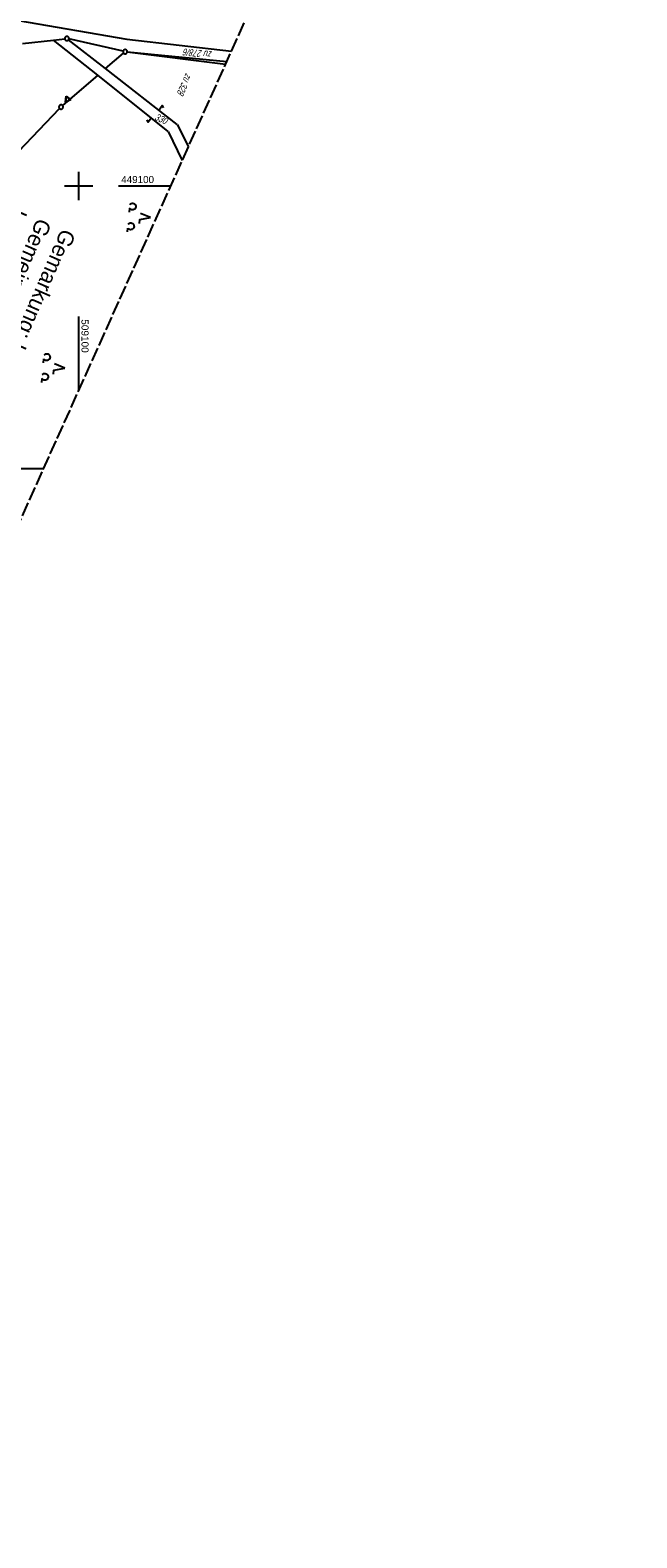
# Model space of a CAD drawing. Extents: x 508656 to 509297, y 448622 to 449584.
# Tile 30 of 51: x 509083 to 509297, y 448622 to 449155. Entities that reach past the tile are written whole.
import ezdxf

# ---------------------------------------------------------------- set-up
doc = ezdxf.new("R2010")
doc.units = 0
doc.header["$LTSCALE"] = 10
doc.header["$MEASUREMENT"] = 0
doc.linetypes.add('LT00', pattern=[0])
doc.linetypes.add('LT14', pattern=[0.6, 0.5, -0.1])
doc.layers.get('0').update_dxf_attribs({"linetype": 'LT00'})
doc.layers.add('-BLATT_124-RAND', color=7, linetype='LT14', plot=False)
for name, color, linetype in [('DFK_FLUR_NR', 250, 'LT00'), ('DFK_GZPKT', 250, 'LT00'), ('DFK_KATASTER', 250, 'LT00'), ('DFK_NUTZUNG', 250, 'LT00'), ('DFK_VERMPKT', 252, 'LT00'), ('GRENZNAME_A', 250, 'Continuous'), ('V124_RASTER', 250, 'LT00')]:
    doc.layers.add(name, color=color, linetype=linetype)
doc.styles.get("Standard").update_dxf_attribs({"font": 'ARIAL.TTF'})
doc.styles.add('UNIR-H', font='unir_h.shx', dxfattribs={"width": 0.8})

# ---------------------------------------------------------------- blocks, each defined once
blk = doc.blocks.new('SYMB7051')
at = {"color": 0, "linetype": 'ByBlock'}
blk.add_lwpolyline([(0, 0), (0, 0.06), (0.036, 0.042)], dxfattribs=at)
blk = doc.blocks.new('SYMB7052')
at = {"color": 0, "linetype": 'ByBlock'}
blk.add_lwpolyline([(0, 0), (0, 0.196), (0.076, 0.156)], dxfattribs=at)
blk = doc.blocks.new('SYMB7010')
at = {"color": 0, "linetype": 'ByBlock'}
for points in [[(-0.031408, 0.499213), (-0.093728, 0.49134), (-0.15457, 0.475719), (-0.212975, 0.452595), (-0.268021, 0.422333), (-0.31884, 0.385411), (-0.36463, 0.342411), (-0.40467, 0.29401), (-0.438329, 0.240973), (-0.465074, 0.184136), (-0.484486, 0.124395), (-0.496256, 0.062692), (-0.5002, 0)], [(-0.5002, 0), (-0.496256, -0.062692), (-0.484486, -0.124395), (-0.465075, -0.184136), (-0.438329, -0.240973), (-0.404671, -0.29401), (-0.36463, -0.342411), (-0.31884, -0.385411), (-0.268021, -0.422333), (-0.212975, -0.452595), (-0.154571, -0.475719), (-0.093728, -0.49134), (-0.031408, -0.499213), (0.031408, -0.499213)], [(0.5002, 0), (0.496256, 0.062692), (0.484485, 0.124395), (0.465074, 0.184136), (0.438329, 0.240973), (0.40467, 0.29401), (0.36463, 0.342411), (0.31884, 0.385411), (0.268021, 0.422333), (0.212975, 0.452595), (0.15457, 0.475719), (0.093728, 0.49134), (0.031408, 0.499213), (-0.031408, 0.499213)], [(0.031408, -0.499213), (0.093728, -0.491341), (0.15457, -0.475719), (0.212975, -0.452595), (0.268021, -0.422333), (0.31884, -0.385411), (0.36463, -0.342411), (0.404671, -0.294011), (0.438329, -0.240974), (0.465075, -0.184136), (0.484486, -0.124395), (0.496256, -0.062692), (0.500201, 0)]]:
    blk.add_lwpolyline(points, dxfattribs=at)
blk = doc.blocks.new('SYMB7001')
at = {"color": 0, "linetype": 'ByBlock'}
for p, q in [((-0.869, -0.506), (0, 1.001)), ((-0.5005, 0), (-0.496554, -0.062729)), ((0, 1.001), (0.869, -0.506)), ((0.869, -0.506), (-0.869, -0.506))]:
    blk.add_line(p, q, dxfattribs=at)
for points in [[(0.5005, 0), (0.496553, 0.062729), (0.484776, 0.124469), (0.465353, 0.184246), (0.438592, 0.241118), (0.404913, 0.294187), (0.364849, 0.342616), (0.319031, 0.385642), (0.268181, 0.422586), (0.213103, 0.452866), (0.154663, 0.476004), (0.093784, 0.491635), (0.031427, 0.499512), (-0.031427, 0.499512), (-0.093784, 0.491635), (-0.154663, 0.476004), (-0.213103, 0.452866), (-0.268181, 0.422586), (-0.319031, 0.385642), (-0.364849, 0.342616), (-0.404913, 0.294187), (-0.438592, 0.241118), (-0.465353, 0.184246), (-0.484776, 0.124469), (-0.496554, 0.062729), (-0.5005, 0)], [(0.031427, -0.499513), (0.093784, -0.491635), (0.154663, -0.476004), (0.213103, -0.452866), (0.268182, -0.422587), (0.319031, -0.385642), (0.364849, -0.342616), (0.404913, -0.294187), (0.438592, -0.241118), (0.465354, -0.184247), (0.484776, -0.124469), (0.496554, -0.062729), (0.500501, 0)], [(-0.496554, -0.062729), (-0.484776, -0.124469), (-0.465353, -0.184246), (-0.438592, -0.241118), (-0.404913, -0.294187), (-0.364849, -0.342616), (-0.319031, -0.385642), (-0.268182, -0.422586), (-0.213103, -0.452866), (-0.154663, -0.476004), (-0.093784, -0.491635), (-0.031427, -0.499513), (0.031427, -0.499513)]]:
    blk.add_lwpolyline(points, dxfattribs=at)
blk = doc.blocks.new('SYMB7201')
at = {"color": 0, "linetype": 'ByBlock'}
for p, q in [((0, 0.385), (-0.11, 0.015)), ((-0.255, -0.385), (-0.115, -0.385)), ((0.445, -0.385), (0.585, -0.385))]:
    blk.add_line(p, q, dxfattribs=at)
for points in [[(0.25, 0.015), (0.11, 0.015), (0, 0.385)], [(-0.393816, -0.383308), (-0.416239, -0.362945), (-0.432849, -0.337617), (-0.442589, -0.308936), (-0.444836, -0.27873), (-0.439449, -0.248923), (-0.426769, -0.221415), (-0.407606, -0.197958), (-0.38318, -0.180047), (-0.355047, -0.168823), (-0.325, -0.165), (-0.294953, -0.168823), (-0.26682, -0.180047), (-0.242394, -0.197959), (-0.223231, -0.221415), (-0.210551, -0.248923), (-0.205164, -0.27873), (-0.207411, -0.308936), (-0.21715, -0.337617), (-0.233761, -0.362945), (-0.256184, -0.383308)], [(0.306185, -0.383308), (0.283761, -0.362945), (0.267151, -0.337617), (0.257411, -0.308936), (0.255164, -0.27873), (0.260552, -0.248923), (0.273231, -0.221415), (0.292394, -0.197958), (0.31682, -0.180047), (0.344953, -0.168823), (0.375, -0.165), (0.405047, -0.168823), (0.43318, -0.180047), (0.457606, -0.197959), (0.476769, -0.221415), (0.489449, -0.248923), (0.494836, -0.27873), (0.492589, -0.308936), (0.48285, -0.337617), (0.466239, -0.362945), (0.443816, -0.383308)]]:
    blk.add_lwpolyline(points, dxfattribs=at)

msp = doc.modelspace()

# ---------------------------------------------------------------- linework, layer by layer
at = {"layer": '-BLATT_124-RAND'}
msp.add_lwpolyline([(509035.49, 449583.61), (508655.9, 448740.09), (508917.62, 448622.31), (509297.21, 449465.84), (509035.49, 449583.61)], dxfattribs=at)
at = {"layer": 'DFK_KATASTER'}
for p, q in [((509078.72, 449158.49), (509117.07, 449151.8)), ((509080.2, 449150.28), (509091.17, 449151.54)), ((509091.17, 449151.54), (509095.1, 449151.99)), ((509106.76, 449139.08), (509091.17, 449151.54)), ((509109.49, 449141.43), (509096.43, 449151.62)), ((509115.69, 449147.57), (509096.57, 449151.91)), ((509117.07, 449151.8), (509154.01, 449147.63)), ((509117.16, 449147.32), (509151.93, 449143)), ((509117.17, 449147.34), (509152.38, 449144)), ((509109.49, 449141.43), (509115.85, 449146.92)), ((509106.76, 449139.08), (509094.35, 449128.38)), ((509131.65, 449119.2), (509106.76, 449139.08)), ((509134.86, 449121.65), (509109.49, 449141.43)), ((509078.84, 449112.29), (509093.26, 449127.35)), ((509134.86, 449121.65), (509138.79, 449113.8)), ((509131.65, 449119.2), (509136.62, 449108.99))]:
    msp.add_line(p, q, dxfattribs=at)
at = {"layer": 'V124_RASTER'}
for p, q in [((509100, 449105), (509100, 449095)), ((509095, 449100), (509105, 449100)), ((509114.08, 449100), (509132.58, 449100)), ((509100, 449053.88), (509100, 449027.6)), ((509087.58, 449000), (509069.08, 449000))]:
    msp.add_line(p, q, dxfattribs=at)

# ---------------------------------------------------------------- block references
at = {"layer": 'DFK_GZPKT', "xscale": 1.500000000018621, "yscale": 1.5, "zscale": 1.5, "rotation": 264.7377099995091}
for p in [(509095.84, 449152.08), (509116.42, 449147.41), (509093.78, 449127.89)]:
    msp.add_blockref('SYMB7010', p, dxfattribs=at)
at = {"layer": 'DFK_KATASTER'}
for name, p, xscale, yscale, zscale, rotation in [('SYMB7051', (509101.29, 449143.45), 0.09999999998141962, 0.09999999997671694, 0.1, 141.3677099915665), ('SYMB7051', (509103.64, 449145.99), 0.1000000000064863, 0.09999999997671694, 0.1, 322.0379899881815), ('SYMB7052', (509128.32, 449126.82), 10, 10, 10, 322.0583699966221), ('SYMB7052', (509125.77, 449124.06), 10, 10, 10, 141.3851600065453)]:
    msp.add_blockref(name, p, dxfattribs=dict(at, xscale=xscale, yscale=yscale, zscale=zscale, rotation=rotation))
at = {"layer": 'DFK_NUTZUNG', "xscale": 10.00000000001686, "yscale": 10, "zscale": 10, "rotation": 264.7377100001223}
for p in [(509121.55, 449089.19), (509091.23, 449036.01)]:
    msp.add_blockref('SYMB7201', p, dxfattribs=at)
at = {"layer": 'DFK_VERMPKT', "xscale": 1.200000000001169, "yscale": 1.200000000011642, "zscale": 1.2, "rotation": 264.7377100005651}
msp.add_blockref('SYMB7001', (509096.06, 449130.56), dxfattribs=at)

# ---------------------------------------------------------------- texts
at = {"layer": 'DFK_FLUR_NR', "oblique": 13.754, "width": 0.75}
for s, rotation, p in [('zu 278/6', 174.1319, (509147.24, 449147.56)), ('zu 328', 245.772, (509137.91, 449140.04)), ('330', -24.029, (509126.58, 449123.47))]:
    msp.add_text(s, height=2.5, rotation=rotation, dxfattribs=at).set_placement(p)
at = {"layer": 'GRENZNAME_A', "insert": (509099.15, 449082.99), "char_height": 5.6, "attachment_point": 1, "rotation": 246.4313, "style": 'UNIR-H'}
msp.add_mtext('{\\W1;Gemarkung: Leonberg\\PGemeinde: Maxhütte-Haidhof\\PLandkreis: Schwandorf}', dxfattribs=at)
at = {"layer": 'V124_RASTER'}
for s, rotation, width, p in [(' 449100', -0.0017, 0.994, (509114.08, 449101)), (' 509100', -90.0017, 1.017, (509101, 449053.88))]:
    msp.add_text(s, height=2.5, rotation=rotation, dxfattribs=dict(at, width=width)).set_placement(p)

doc.saveas('drawing.dxf')
